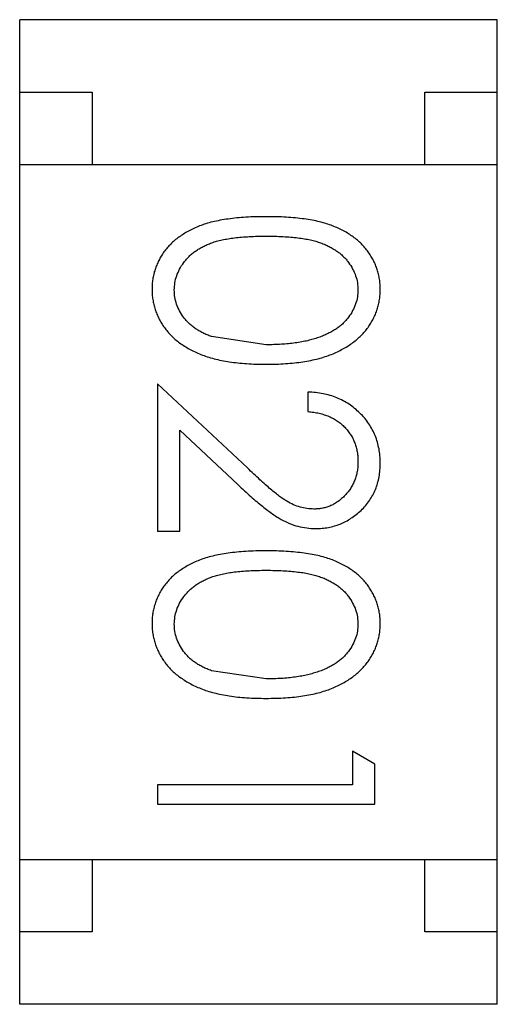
# Model space of a CAD drawing. Header units: millimetres. Extents: x -47 to 199, y -56 to 203.
# Tile 6 of 157: x 10.101 to 10.431, y 26.604 to 27.284. Entities that reach past the tile are written whole.
import ezdxf

# ---------------------------------------------------------------- set-up
doc = ezdxf.new("R2010")
doc.units = ezdxf.units.MM
doc.header["$LTSCALE"] = 1.21
doc.header["$MEASUREMENT"] = 0
doc.layers.get('0').update_dxf_attribs({"linetype": 'CONTINUOUS'})

msp = doc.modelspace()

# ---------------------------------------------------------------- linework, layer by layer
at = {"color": 7, "linetype": 'Continuous'}
for p, q in [((10.10095, 26.60448), (10.10095, 27.28448)), ((10.43095, 27.28448), (10.10095, 27.28448)), ((10.43095, 26.60448), (10.43095, 27.28448)), ((10.10095, 27.23448), (10.15095, 27.23448)), ((10.15095, 27.23448), (10.15095, 27.18448)), ((10.38095, 27.18448), (10.38095, 27.23448)), ((10.38095, 27.23448), (10.43095, 27.23448)), ((10.10095, 27.18448), (10.43095, 27.18448)), ((10.27123, 27.05998), (10.23352, 27.06566)), ((10.19623, 27.03306), (10.19623, 26.93114)), ((10.25831, 26.97489), (10.19623, 27.03306)), ((10.30007, 27.02729), (10.30007, 27.01383)), ((10.21161, 26.93114), (10.21161, 27.00094)), ((10.21161, 27.00094), (10.25167, 26.96341)), ((10.19623, 26.93114), (10.21161, 26.93114)), ((10.27123, 26.82921), (10.23352, 26.83489)), ((10.33084, 26.77921), (10.33084, 26.75614)), ((10.34623, 26.77041), (10.33084, 26.77921)), ((10.34623, 26.74268), (10.34623, 26.77041)), ((10.19623, 26.75614), (10.19623, 26.74268)), ((10.33084, 26.75614), (10.19623, 26.75614)), ((10.19623, 26.74268), (10.34623, 26.74268)), ((10.10095, 26.70448), (10.43095, 26.70448)), ((10.15095, 26.70448), (10.15095, 26.65448)), ((10.38095, 26.65448), (10.38095, 26.70448)), ((10.15095, 26.65448), (10.10095, 26.65448)), ((10.43095, 26.65448), (10.38095, 26.65448)), ((10.43095, 26.60448), (10.10095, 26.60448))]:
    msp.add_line(p, q, dxfattribs=at)
for points, knots in [([(10.27117, 27.14844), (10.26878, 27.14843), (10.26414, 27.1484), (10.25738, 27.1481), (10.25102, 27.1476), (10.24508, 27.14688), (10.23955, 27.14598), (10.2344, 27.14493), (10.22968, 27.1436), (10.22534, 27.14209), (10.22134, 27.14039), (10.21762, 27.13853), (10.21415, 27.13652), (10.21095, 27.13434), (10.20797, 27.13204), (10.20525, 27.12957), (10.20282, 27.12691), (10.20062, 27.12412), (10.1987, 27.1212), (10.19701, 27.11818), (10.19555, 27.11509), (10.19442, 27.11189), (10.19351, 27.10862), (10.19285, 27.10527), (10.19244, 27.10181), (10.1924, 27.09948), (10.19238, 27.09829)], [0, 0, 0, 0, 0.068113, 0.132564, 0.193427, 0.250218, 0.303569, 0.353576, 0.400235, 0.443586, 0.484619, 0.524292, 0.56238, 0.599049, 0.63494, 0.669782, 0.704009, 0.737842, 0.771098, 0.803896, 0.836415, 0.868639, 0.900715, 0.933378, 0.966213, 1, 1, 1, 1]), ([(10.35007, 27.09829), (10.35005, 27.09948), (10.35002, 27.10181), (10.34961, 27.10527), (10.34896, 27.10864), (10.348, 27.11192), (10.34685, 27.11514), (10.34539, 27.11826), (10.34367, 27.12129), (10.34172, 27.12424), (10.3395, 27.12705), (10.33706, 27.12972), (10.33433, 27.13218), (10.33138, 27.13451), (10.32816, 27.13665), (10.32473, 27.13869), (10.32102, 27.14051), (10.31705, 27.14218), (10.31275, 27.14366), (10.30805, 27.14494), (10.30294, 27.14606), (10.2974, 27.1469), (10.29143, 27.1476), (10.28505, 27.1481), (10.27824, 27.1484), (10.27357, 27.14843), (10.27117, 27.14844)], [0, 0, 0, 0, 0.033742, 0.066533, 0.099153, 0.13154, 0.164087, 0.196563, 0.229707, 0.263315, 0.297504, 0.331686, 0.366482, 0.4021, 0.438958, 0.476748, 0.515985, 0.556589, 0.599519, 0.645765, 0.695487, 0.748721, 0.805687, 0.866754, 0.931405, 1, 1, 1, 1]), ([(10.20777, 27.09784), (10.20785, 27.09949), (10.20802, 27.1028), (10.20932, 27.10767), (10.21139, 27.11241), (10.21377, 27.11618), (10.21607, 27.11903), (10.21799, 27.12109), (10.22014, 27.12297), (10.22245, 27.12475), (10.22496, 27.12638), (10.22768, 27.12784), (10.23058, 27.1292), (10.23369, 27.13045), (10.2371, 27.13154), (10.24087, 27.13246), (10.24501, 27.13322), (10.24952, 27.1339), (10.25442, 27.13436), (10.25969, 27.13471), (10.26534, 27.13497), (10.26923, 27.13498), (10.27123, 27.13498)], [0, 0, 0, 0, 0.060034, 0.120278, 0.182348, 0.247919, 0.281641, 0.315701, 0.350322, 0.385703, 0.421819, 0.459196, 0.497866, 0.538301, 0.58121, 0.628183, 0.679403, 0.734699, 0.794074, 0.858416, 0.927049, 1, 1, 1, 1]), ([(10.27123, 27.13498), (10.27324, 27.13498), (10.27715, 27.13497), (10.28281, 27.13471), (10.28809, 27.13437), (10.29299, 27.13384), (10.29752, 27.13325), (10.30166, 27.13242), (10.30542, 27.13151), (10.30883, 27.13042), (10.31194, 27.12917), (10.31485, 27.12782), (10.31755, 27.12632), (10.32005, 27.12469), (10.32238, 27.12295), (10.32451, 27.12105), (10.32646, 27.11904), (10.3287, 27.11617), (10.33106, 27.11243), (10.3332, 27.10773), (10.33443, 27.10282), (10.3346, 27.0995), (10.33469, 27.09784)], [0, 0, 0, 0, 0.073302, 0.142286, 0.206253, 0.266017, 0.321612, 0.372532, 0.419497, 0.462398, 0.502825, 0.541489, 0.579034, 0.615143, 0.650298, 0.684912, 0.718701, 0.752189, 0.817245, 0.879117, 0.939613, 1, 1, 1, 1]), ([(10.19238, 27.09829), (10.1924, 27.0971), (10.19243, 27.09473), (10.19289, 27.09121), (10.19353, 27.08778), (10.19447, 27.08443), (10.19569, 27.08117), (10.19711, 27.07797), (10.19888, 27.07488), (10.20086, 27.07187), (10.20311, 27.06898), (10.20565, 27.06625), (10.20841, 27.06365), (10.21147, 27.06124), (10.21477, 27.05899), (10.21834, 27.05692), (10.22214, 27.05499), (10.22621, 27.05322), (10.23059, 27.0516), (10.23534, 27.05028), (10.24043, 27.0491), (10.24588, 27.04814), (10.2517, 27.04744), (10.25787, 27.04689), (10.26441, 27.0466), (10.26887, 27.04655), (10.27117, 27.04652)], [0, 0, 0, 0, 0.033824, 0.067298, 0.10028, 0.133019, 0.165736, 0.198792, 0.232372, 0.266409, 0.301016, 0.336196, 0.371972, 0.408574, 0.446394, 0.485225, 0.525372, 0.567224, 0.611081, 0.65775, 0.70702, 0.759235, 0.814484, 0.873227, 0.934937, 1, 1, 1, 1]), ([(10.27117, 27.04652), (10.27347, 27.04655), (10.27796, 27.0466), (10.28453, 27.04689), (10.29073, 27.04743), (10.29658, 27.04817), (10.30205, 27.04913), (10.30718, 27.05029), (10.31193, 27.05171), (10.31635, 27.05329), (10.32043, 27.05512), (10.32428, 27.05703), (10.32782, 27.05915), (10.33114, 27.06138), (10.33416, 27.06381), (10.33694, 27.06637), (10.33946, 27.06909), (10.34169, 27.07197), (10.34368, 27.07494), (10.34538, 27.07803), (10.34684, 27.0812), (10.34801, 27.08446), (10.34895, 27.0878), (10.34961, 27.09122), (10.35001, 27.09473), (10.35005, 27.0971), (10.35007, 27.09829)], [0, 0, 0, 0, 0.065278, 0.127205, 0.186168, 0.241675, 0.294115, 0.343609, 0.390387, 0.434463, 0.476646, 0.517002, 0.555936, 0.593716, 0.630057, 0.665601, 0.700745, 0.734917, 0.768681, 0.802087, 0.834849, 0.867433, 0.900138, 0.932806, 0.966212, 1, 1, 1, 1]), ([(10.23352, 27.06566), (10.23247, 27.06605), (10.23042, 27.06681), (10.22749, 27.06814), (10.22477, 27.0696), (10.22224, 27.07121), (10.21993, 27.07296), (10.21779, 27.0748), (10.21588, 27.07681), (10.21364, 27.07962), (10.21128, 27.08331), (10.20929, 27.08802), (10.20797, 27.09286), (10.20784, 27.09618), (10.20777, 27.09784)], [0, 0, 0, 0, 0.075949, 0.148549, 0.218996, 0.286119, 0.351826, 0.416074, 0.478265, 0.540325, 0.660405, 0.774606, 0.887187, 1, 1, 1, 1]), ([(10.33469, 27.09784), (10.3346, 27.0962), (10.33443, 27.09292), (10.33319, 27.08807), (10.33104, 27.0834), (10.32871, 27.07966), (10.32642, 27.07679), (10.32441, 27.07475), (10.3222, 27.07279), (10.31971, 27.07099), (10.317, 27.0693), (10.31405, 27.06775), (10.31087, 27.06629), (10.30745, 27.06497), (10.30377, 27.06382), (10.29988, 27.06274), (10.2957, 27.06194), (10.2913, 27.06119), (10.28663, 27.06068), (10.28172, 27.06023), (10.27656, 27.06005), (10.27303, 27.06001), (10.27123, 27.05998)], [0, 0, 0, 0, 0.059689, 0.119507, 0.181075, 0.246162, 0.279894, 0.314468, 0.350403, 0.387474, 0.426147, 0.466624, 0.508745, 0.553328, 0.600058, 0.649177, 0.700552, 0.754894, 0.811825, 0.871514, 0.934319, 1, 1, 1, 1]), ([(10.35007, 26.97837), (10.35004, 26.98005), (10.34997, 26.98334), (10.34929, 26.98817), (10.34817, 26.9928), (10.34665, 26.99723), (10.34463, 27.00144), (10.34222, 27.00546), (10.33936, 27.00929), (10.33605, 27.01283), (10.33245, 27.0161), (10.32855, 27.01898), (10.32439, 27.02141), (10.31999, 27.02344), (10.31537, 27.02507), (10.31048, 27.02622), (10.30537, 27.02703), (10.30186, 27.0272), (10.30007, 27.02729)], [0, 0, 0, 0, 0.06445, 0.126725, 0.187421, 0.247417, 0.306749, 0.366595, 0.427749, 0.490235, 0.553031, 0.614805, 0.676505, 0.738096, 0.801021, 0.864897, 0.931209, 1, 1, 1, 1]), ([(10.30007, 27.01383), (10.30141, 27.0137), (10.30402, 27.01345), (10.30779, 27.01271), (10.31134, 27.01177), (10.31467, 27.01053), (10.31775, 27.00902), (10.32061, 27.00728), (10.32325, 27.00529), (10.32562, 27.00302), (10.32775, 27.00056), (10.32962, 26.99794), (10.3312, 26.99516), (10.33246, 26.99223), (10.33345, 26.98915), (10.33418, 26.98592), (10.3346, 26.98254), (10.33466, 26.98024), (10.33469, 26.97906)], [0, 0, 0, 0, 0.073648, 0.143686, 0.210962, 0.275557, 0.338064, 0.399311, 0.4594, 0.51934, 0.579024, 0.637809, 0.695959, 0.754122, 0.813113, 0.873453, 0.935561, 1, 1, 1, 1]), ([(10.33469, 26.97906), (10.33466, 26.97794), (10.3346, 26.97574), (10.33417, 26.97251), (10.33348, 26.96941), (10.33249, 26.96644), (10.33122, 26.9636), (10.32968, 26.9609), (10.32783, 26.95834), (10.32574, 26.95593), (10.32347, 26.95373), (10.32104, 26.95182), (10.31852, 26.95017), (10.31589, 26.94882), (10.31313, 26.94779), (10.31028, 26.94708), (10.30732, 26.9466), (10.3053, 26.94655), (10.30428, 26.94652)], [0, 0, 0, 0, 0.068027, 0.133505, 0.19695, 0.26027, 0.322741, 0.384982, 0.448465, 0.513424, 0.578224, 0.640011, 0.700094, 0.760067, 0.819012, 0.877878, 0.938035, 1, 1, 1, 1]), ([(10.30548, 26.93306), (10.30697, 26.9331), (10.30989, 26.93319), (10.3142, 26.93376), (10.31834, 26.93477), (10.32237, 26.93611), (10.32621, 26.93791), (10.3299, 26.94008), (10.33348, 26.94262), (10.33683, 26.94555), (10.33997, 26.94875), (10.34264, 26.9523), (10.34495, 26.95605), (10.34687, 26.96003), (10.34829, 26.96429), (10.34931, 26.96878), (10.34996, 26.9735), (10.35004, 26.97673), (10.35007, 26.97837)], [0, 0, 0, 0, 0.06271, 0.123347, 0.183401, 0.242828, 0.302097, 0.36242, 0.423725, 0.487032, 0.550491, 0.612709, 0.674265, 0.73617, 0.799211, 0.863483, 0.930525, 1, 1, 1, 1]), ([(10.30428, 26.94652), (10.30265, 26.94658), (10.29942, 26.94671), (10.29463, 26.94775), (10.28998, 26.94945), (10.28617, 26.95143), (10.28305, 26.95347), (10.28037, 26.95536), (10.27744, 26.95771), (10.27416, 26.96036), (10.27062, 26.96345), (10.26677, 26.9669), (10.26263, 26.97075), (10.25979, 26.97347), (10.25831, 26.97489)], [0, 0, 0, 0, 0.088014, 0.174976, 0.2638, 0.355443, 0.406413, 0.465519, 0.533076, 0.609353, 0.693899, 0.787171, 0.889197, 1, 1, 1, 1]), ([(10.25167, 26.96341), (10.25321, 26.96197), (10.25618, 26.9592), (10.26053, 26.95525), (10.26466, 26.9517), (10.26854, 26.9485), (10.27216, 26.94564), (10.27555, 26.94318), (10.2787, 26.94108), (10.28252, 26.93874), (10.28727, 26.93643), (10.29317, 26.93451), (10.29925, 26.93328), (10.30339, 26.93313), (10.30548, 26.93306)], [0, 0, 0, 0, 0.09953, 0.192079, 0.277712, 0.357454, 0.429648, 0.495771, 0.555538, 0.608657, 0.707578, 0.804328, 0.901298, 1, 1, 1, 1]), ([(10.27117, 26.91768), (10.26878, 26.91766), (10.26414, 26.91763), (10.25738, 26.91733), (10.25102, 26.91683), (10.24508, 26.91611), (10.23955, 26.91521), (10.2344, 26.91416), (10.22968, 26.91283), (10.22534, 26.91132), (10.22134, 26.90962), (10.21762, 26.90776), (10.21415, 26.90575), (10.21095, 26.90357), (10.20797, 26.90127), (10.20525, 26.8988), (10.20282, 26.89614), (10.20062, 26.89335), (10.1987, 26.89043), (10.19701, 26.88741), (10.19555, 26.88432), (10.19442, 26.88112), (10.19351, 26.87785), (10.19285, 26.8745), (10.19244, 26.87104), (10.1924, 26.86871), (10.19238, 26.86753)], [0, 0, 0, 0, 0.068113, 0.132564, 0.193427, 0.250218, 0.303569, 0.353576, 0.400235, 0.443586, 0.484619, 0.524292, 0.56238, 0.599049, 0.63494, 0.669782, 0.704009, 0.737842, 0.771098, 0.803896, 0.836415, 0.868639, 0.900715, 0.933378, 0.966213, 1, 1, 1, 1]), ([(10.35007, 26.86753), (10.35005, 26.86871), (10.35002, 26.87104), (10.34961, 26.8745), (10.34896, 26.87787), (10.348, 26.88115), (10.34685, 26.88437), (10.34539, 26.88749), (10.34367, 26.89052), (10.34172, 26.89347), (10.3395, 26.89628), (10.33706, 26.89895), (10.33433, 26.90141), (10.33138, 26.90374), (10.32816, 26.90588), (10.32473, 26.90792), (10.32102, 26.90974), (10.31705, 26.91141), (10.31275, 26.91289), (10.30805, 26.91417), (10.30294, 26.91529), (10.2974, 26.91613), (10.29143, 26.91683), (10.28505, 26.91733), (10.27824, 26.91763), (10.27357, 26.91766), (10.27117, 26.91768)], [0, 0, 0, 0, 0.033742, 0.066533, 0.099153, 0.13154, 0.164087, 0.196563, 0.229707, 0.263315, 0.297504, 0.331686, 0.366482, 0.4021, 0.438958, 0.476748, 0.515985, 0.556589, 0.599519, 0.645765, 0.695487, 0.748721, 0.805687, 0.866754, 0.931405, 1, 1, 1, 1]), ([(10.20777, 26.86707), (10.20785, 26.86873), (10.20802, 26.87203), (10.20932, 26.8769), (10.21139, 26.88164), (10.21377, 26.88541), (10.21607, 26.88826), (10.21799, 26.89032), (10.22014, 26.8922), (10.22245, 26.89398), (10.22496, 26.89561), (10.22768, 26.89707), (10.23058, 26.89843), (10.23369, 26.89968), (10.2371, 26.90077), (10.24087, 26.90169), (10.24501, 26.90245), (10.24952, 26.90313), (10.25442, 26.90359), (10.25969, 26.90394), (10.26534, 26.9042), (10.26923, 26.90421), (10.27123, 26.90421)], [0, 0, 0, 0, 0.060034, 0.120278, 0.182348, 0.247919, 0.281641, 0.315701, 0.350322, 0.385703, 0.421819, 0.459196, 0.497866, 0.538301, 0.58121, 0.628183, 0.679403, 0.734699, 0.794074, 0.858416, 0.927049, 1, 1, 1, 1]), ([(10.27123, 26.90421), (10.27324, 26.90421), (10.27715, 26.9042), (10.28281, 26.90394), (10.28809, 26.9036), (10.29299, 26.90307), (10.29752, 26.90248), (10.30166, 26.90165), (10.30542, 26.90074), (10.30883, 26.89965), (10.31194, 26.8984), (10.31485, 26.89705), (10.31755, 26.89555), (10.32005, 26.89392), (10.32238, 26.89218), (10.32451, 26.89028), (10.32646, 26.88827), (10.3287, 26.8854), (10.33106, 26.88166), (10.3332, 26.87696), (10.33443, 26.87205), (10.3346, 26.86873), (10.33469, 26.86707)], [0, 0, 0, 0, 0.073302, 0.142286, 0.206253, 0.266017, 0.321612, 0.372532, 0.419497, 0.462398, 0.502825, 0.541489, 0.579034, 0.615143, 0.650298, 0.684912, 0.718701, 0.752189, 0.817245, 0.879117, 0.939613, 1, 1, 1, 1]), ([(10.19238, 26.86753), (10.1924, 26.86633), (10.19243, 26.86396), (10.19289, 26.86045), (10.19353, 26.85701), (10.19447, 26.85366), (10.19569, 26.8504), (10.19711, 26.8472), (10.19888, 26.84412), (10.20086, 26.8411), (10.20311, 26.83821), (10.20565, 26.83548), (10.20841, 26.83288), (10.21147, 26.83048), (10.21477, 26.82822), (10.21834, 26.82615), (10.22214, 26.82422), (10.22621, 26.82245), (10.23059, 26.82083), (10.23534, 26.81951), (10.24043, 26.81833), (10.24588, 26.81737), (10.2517, 26.81667), (10.25787, 26.81612), (10.26441, 26.81584), (10.26887, 26.81578), (10.27117, 26.81575)], [0, 0, 0, 0, 0.033824, 0.067298, 0.10028, 0.133019, 0.165736, 0.198792, 0.232372, 0.266409, 0.301016, 0.336196, 0.371972, 0.408574, 0.446394, 0.485225, 0.525372, 0.567224, 0.611081, 0.65775, 0.70702, 0.759235, 0.814484, 0.873227, 0.934937, 1, 1, 1, 1]), ([(10.23352, 26.83489), (10.23247, 26.83528), (10.23042, 26.83604), (10.22749, 26.83737), (10.22477, 26.83883), (10.22224, 26.84044), (10.21993, 26.84219), (10.21779, 26.84403), (10.21588, 26.84604), (10.21364, 26.84885), (10.21128, 26.85254), (10.20929, 26.85725), (10.20797, 26.8621), (10.20784, 26.86541), (10.20777, 26.86707)], [0, 0, 0, 0, 0.075949, 0.148549, 0.218996, 0.286119, 0.351826, 0.416074, 0.478265, 0.540325, 0.660405, 0.774606, 0.887187, 1, 1, 1, 1]), ([(10.27117, 26.81575), (10.27347, 26.81578), (10.27796, 26.81583), (10.28453, 26.81612), (10.29073, 26.81666), (10.29658, 26.8174), (10.30205, 26.81836), (10.30718, 26.81952), (10.31193, 26.82094), (10.31635, 26.82252), (10.32043, 26.82435), (10.32428, 26.82626), (10.32782, 26.82838), (10.33114, 26.83061), (10.33416, 26.83304), (10.33694, 26.8356), (10.33946, 26.83832), (10.34169, 26.8412), (10.34368, 26.84417), (10.34538, 26.84726), (10.34684, 26.85043), (10.34801, 26.8537), (10.34895, 26.85703), (10.34961, 26.86045), (10.35001, 26.86396), (10.35005, 26.86633), (10.35007, 26.86753)], [0, 0, 0, 0, 0.065278, 0.127205, 0.186168, 0.241675, 0.294115, 0.343609, 0.390387, 0.434463, 0.476646, 0.517002, 0.555936, 0.593716, 0.630057, 0.665601, 0.700745, 0.734917, 0.768681, 0.802087, 0.834849, 0.867433, 0.900138, 0.932806, 0.966212, 1, 1, 1, 1]), ([(10.33469, 26.86707), (10.3346, 26.86544), (10.33443, 26.86215), (10.33319, 26.8573), (10.33104, 26.85263), (10.32871, 26.84889), (10.32642, 26.84602), (10.32441, 26.84398), (10.3222, 26.84202), (10.31971, 26.84022), (10.317, 26.83853), (10.31405, 26.83698), (10.31087, 26.83552), (10.30745, 26.8342), (10.30377, 26.83305), (10.29988, 26.83197), (10.2957, 26.83117), (10.2913, 26.83042), (10.28663, 26.82992), (10.28172, 26.82946), (10.27656, 26.82928), (10.27303, 26.82924), (10.27123, 26.82921)], [0, 0, 0, 0, 0.059689, 0.119507, 0.181075, 0.246162, 0.279894, 0.314468, 0.350403, 0.387474, 0.426147, 0.466624, 0.508745, 0.553328, 0.600058, 0.649177, 0.700552, 0.754894, 0.811825, 0.871514, 0.934319, 1, 1, 1, 1])]:
    msp.add_open_spline(points, degree=3, knots=knots, dxfattribs=at)

doc.saveas('drawing.dxf')
